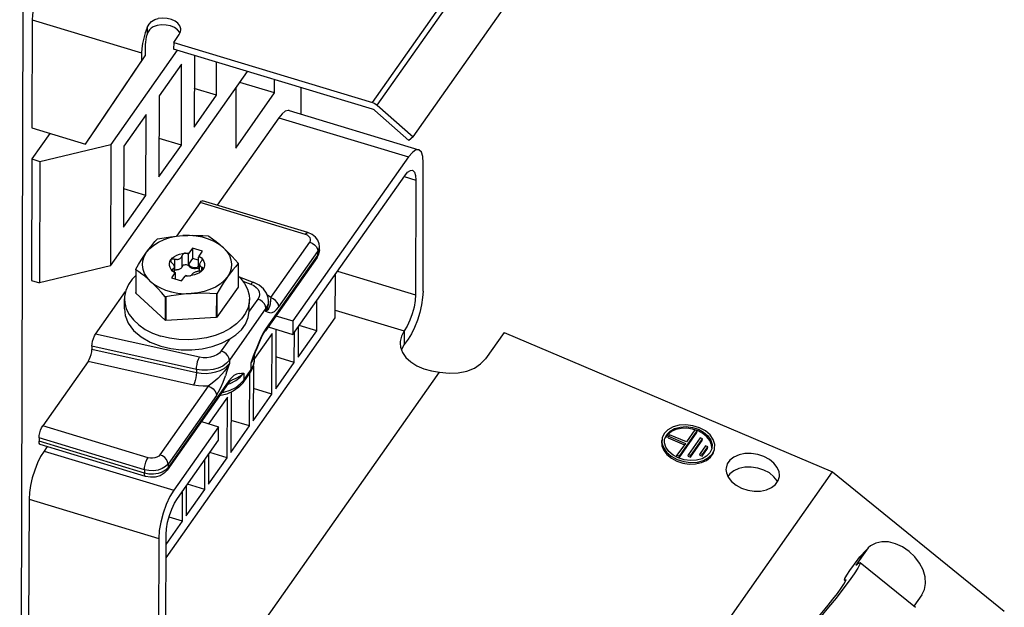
# Model space of a CAD drawing. Extents: x 0 to 594, y 0 to 420.
# Tile 16 of 25: x 519 to 541, y 110 to 123. Entities that reach past the tile are written whole.
import ezdxf

# ---------------------------------------------------------------- set-up
doc = ezdxf.new("R2010")
doc.units = 0
doc.header["$LTSCALE"] = 32.67
doc.layers.get('0').update_dxf_attribs({"linetype": 'CONTINUOUS'})

msp = doc.modelspace()

# ---------------------------------------------------------------- linework, layer by layer
at = {"color": 9, "linetype": 'CONTINUOUS'}
for p, q in [((527.086, 121.604), (532.936, 129.908)), ((527.19, 121.545), (533.04, 129.849)), ((519.453, 123.455), (521.906, 122.714)), ((522.033, 123.285), (522.032, 123.137)), ((524.984, 121.262), (527.892, 120.384)), ((527.794, 119.944), (528.057, 119.864)), ((525.581, 118.645), (523.219, 119.359)), ((524.803, 117.228), (525.679, 118.472)), ((525.86, 118.265), (525.891, 118.33)), ((525.891, 118.33), (525.897, 118.374)), ((522.818, 117.926), (522.819, 118.17)), ((525.86, 118.19), (524.703, 116.547)), ((524.984, 117.022), (525.86, 118.265)), ((525.86, 118.19), (525.86, 118.265)), ((522.653, 117.85), (522.654, 118.094)), ((522.971, 117.935), (522.971, 117.965)), ((523.154, 117.879), (523.154, 117.91)), ((523.262, 117.841), (523.262, 117.911)), ((522.608, 117.821), (522.609, 117.872)), ((526.298, 117.82), (528.05, 117.291)), ((524.176, 117.6), (524.355, 117.53)), ((524.355, 117.53), (524.422, 117.497)), ((524.803, 117.228), (524.797, 117.18)), ((524.514, 117.196), (524.322, 116.922)), ((524.75, 117.076), (524.75, 117.077)), ((524.788, 117.081), (524.776, 117.026)), ((524.797, 117.18), (524.788, 117.081)), ((524.696, 116.989), (523.876, 115.826)), ((524.695, 116.914), (524.696, 116.989)), ((526.251, 116.948), (527.798, 116.481)), ((523.203, 115.894), (520.877, 116.412)), ((524.703, 116.547), (524.648, 116.46)), ((527.798, 116.481), (527.798, 116.176)), ((523.139, 115.619), (520.793, 116.142)), ((523.887, 116.306), (523.695, 116.032)), ((523.138, 115.544), (520.793, 116.066)), ((524.367, 115.769), (524.42, 115.92)), ((524.367, 115.769), (524.426, 115.907)), ((524.44, 115.968), (524.419, 115.866)), ((524.42, 115.92), (524.476, 116.074)), ((524.441, 115.986), (524.44, 115.968)), ((523.074, 115.269), (520.708, 115.795)), ((523.876, 115.826), (523.876, 115.75)), ((524.419, 115.866), (524.367, 115.769)), ((524.367, 115.618), (524.367, 115.769)), ((524.367, 115.618), (524.418, 115.715)), ((523.139, 115.619), (523.138, 115.544)), ((524.2, 115.381), (524.367, 115.618)), ((524.2, 115.532), (524.2, 115.381)), ((523.404, 115.243), (522.319, 113.703)), ((523.867, 115.36), (522.501, 113.421)), ((523.841, 115.289), (523.892, 115.305)), ((523.921, 115.428), (523.867, 115.36)), ((523.935, 115.385), (524.026, 115.425)), ((524.121, 115.292), (524.2, 115.381)), ((523.586, 115.036), (522.501, 113.496)), ((522.054, 113.639), (519.692, 114.352)), ((521.97, 113.369), (519.608, 114.082)), ((521.97, 113.293), (519.608, 114.007)), ((519.72, 113.788), (522.627, 112.91)), ((522.501, 113.496), (522.445, 113.439)), ((522.501, 113.496), (522.501, 113.421)), ((521.97, 113.369), (521.97, 113.293)), ((522.501, 113.421), (522.445, 113.363)), ((519.384, 112.708), (522.291, 111.83)), ((538.16, 111.568), (537.97, 111.367)), ((537.698, 110.886), (537.684, 110.897))]:
    msp.add_line(p, q, dxfattribs=at)
at = {"color": 7, "linetype": 'CONTINUOUS'}
for p, q in [((527.993, 120.833), (533.843, 129.137)), ((519.246, 123.688), (519.175, 96.213)), ((519.453, 123.455), (519.447, 121.033)), ((522.033, 123.285), (521.99, 123.169)), ((522.12, 123.271), (522.083, 123.234)), ((522.165, 123.299), (522.12, 123.271)), ((522.764, 123.175), (522.716, 123.235)), ((522.627, 122.951), (522.752, 123.129)), ((522.768, 123.162), (522.764, 123.175)), ((522.706, 122.776), (521.218, 120.664)), ((521.99, 122.908), (521.989, 122.649)), ((522.627, 122.951), (522.626, 122.8)), ((527.086, 121.453), (522.626, 122.8)), ((522.627, 122.951), (527.086, 121.604)), ((520.647, 120.67), (521.906, 122.53)), ((520.731, 120.789), (521.989, 122.649)), ((521.906, 122.714), (521.906, 122.53)), ((521.906, 122.53), (521.989, 122.649)), ((523.091, 122.659), (523.087, 121.054)), ((521.211, 117.939), (524.283, 122.299)), ((522.804, 122.463), (522.303, 121.751)), ((522.8, 120.646), (522.804, 122.463)), ((523.588, 121.766), (523.59, 122.508)), ((524.89, 121.817), (524.891, 122.116)), ((523.588, 121.766), (523.089, 121.917)), ((524.022, 121.929), (524.018, 120.58)), ((524.89, 121.817), (524.109, 122.053)), ((525.484, 121.341), (525.486, 121.936)), ((522.303, 121.751), (522.298, 119.935)), ((523.087, 121.054), (523.588, 121.766)), ((524.018, 120.58), (524.89, 121.817)), ((525.214, 121.422), (528.121, 120.544)), ((527.898, 120.749), (527.138, 121.423)), ((527.19, 121.545), (527.993, 120.833)), ((522.01, 121.336), (521.509, 120.624)), ((522.006, 119.519), (522.01, 121.336)), ((524.984, 121.262), (523.602, 119.3)), ((519.447, 121.033), (520.647, 120.67)), ((519.85, 120.911), (519.445, 120.337)), ((522.8, 120.646), (522.3, 120.797)), ((527.993, 120.833), (527.898, 120.749)), ((519.627, 120.282), (521.218, 120.664)), ((521.218, 120.664), (521.211, 117.939)), ((521.509, 120.624), (521.504, 118.808)), ((522.298, 119.935), (522.8, 120.646)), ((519.445, 120.337), (519.438, 117.612)), ((519.445, 120.337), (519.627, 120.282)), ((527.892, 120.384), (525.301, 116.706)), ((519.627, 120.282), (519.62, 117.557)), ((528.217, 117.375), (528.224, 120.253)), ((525.3, 116.404), (527.807, 119.962)), ((522.006, 119.519), (521.506, 119.67)), ((528.057, 119.864), (528.05, 117.291)), ((521.504, 118.808), (522.006, 119.519)), ((523.219, 119.359), (522.691, 118.609)), ((525.638, 118.685), (523.276, 119.399)), ((522.255, 118.54), (522.268, 118.546)), ((523.399, 118.613), (523.414, 118.608)), ((523.046, 118.336), (522.969, 118.226)), ((523.274, 118.268), (523.046, 118.336)), ((523.046, 118.336), (523.046, 118.109)), ((525.897, 118.298), (525.897, 118.374)), ((522.956, 117.982), (522.957, 118.202)), ((523.046, 118.109), (522.956, 117.982)), ((522.957, 118.202), (522.969, 118.226)), ((523.184, 118.067), (523.046, 118.109)), ((523.183, 117.913), (523.184, 118.133)), ((523.196, 118.158), (523.184, 118.133)), ((523.199, 118.135), (523.184, 118.133)), ((523.196, 118.158), (523.274, 118.268)), ((523.248, 118.118), (523.283, 118.079)), ((525.842, 118.129), (524.684, 116.486)), ((525.842, 118.129), (525.88, 118.203)), ((525.88, 118.203), (525.896, 118.28)), ((525.896, 118.28), (525.897, 118.298)), ((521.211, 117.939), (519.62, 117.557)), ((522.532, 117.991), (522.544, 118.036)), ((522.544, 118.036), (522.567, 118.078)), ((522.56, 118.055), (522.56, 118.05)), ((522.567, 118.078), (522.578, 118.089)), ((522.575, 118.018), (522.59, 118.003)), ((522.965, 117.974), (522.956, 117.982)), ((522.962, 117.947), (522.988, 117.913)), ((522.971, 117.965), (522.965, 117.974)), ((523.08, 117.874), (523.044, 117.881)), ((523.06, 117.908), (523.091, 117.904)), ((523.091, 117.904), (523.123, 117.904)), ((523.175, 117.883), (523.118, 117.873)), ((523.123, 117.904), (523.154, 117.91)), ((523.175, 117.883), (523.196, 117.882)), ((523.196, 117.882), (523.209, 117.88)), ((523.209, 117.819), (523.209, 117.971)), ((523.253, 118.055), (523.243, 118.042)), ((524.07, 118.001), (524.072, 117.991)), ((524.072, 117.991), (524.07, 117.464)), ((521.78, 117.866), (521.779, 117.34)), ((521.782, 117.855), (521.78, 117.866)), ((521.782, 117.855), (521.78, 117.329)), ((522.656, 117.782), (522.579, 117.672)), ((522.579, 117.672), (522.806, 117.603)), ((522.604, 117.821), (522.614, 117.813)), ((522.609, 117.872), (522.622, 117.88)), ((522.643, 117.799), (522.643, 117.872)), ((522.643, 117.85), (522.691, 117.848)), ((522.653, 117.795), (522.668, 117.792)), ((522.668, 117.645), (522.668, 117.792)), ((522.806, 117.603), (522.883, 117.713)), ((523.118, 117.873), (523.08, 117.874)), ((523.154, 117.759), (523.095, 117.736)), ((523.285, 117.861), (523.274, 117.849)), ((524.095, 117.694), (524.427, 117.565)), ((526.25, 116.775), (526.253, 117.755)), ((519.438, 117.612), (519.62, 117.557)), ((524.07, 117.464), (523.596, 116.791)), ((520.877, 116.412), (521.55, 117.366)), ((521.78, 117.329), (521.779, 117.34)), ((522.437, 116.722), (521.78, 117.329)), ((522.438, 117.249), (522.437, 116.722)), ((522.453, 117.244), (522.438, 117.249)), ((522.453, 117.244), (522.452, 116.718)), ((523.584, 117.311), (523.582, 116.785)), ((523.597, 117.317), (523.584, 117.311)), ((523.597, 117.317), (523.596, 116.791)), ((521.523, 116.974), (521.524, 117.201)), ((524.323, 116.967), (524.324, 117.194)), ((524.75, 117.077), (524.751, 117.152)), ((525.833, 116.485), (525.835, 117.162)), ((523.582, 116.785), (522.452, 116.718)), ((523.596, 116.791), (523.582, 116.785)), ((524.322, 116.922), (524.323, 116.967)), ((524.92, 116.821), (525.301, 116.706)), ((522.452, 116.718), (522.437, 116.722)), ((522.457, 111.39), (526.25, 116.775)), ((524.744, 116.572), (525.3, 116.404)), ((525.301, 116.706), (525.3, 116.404)), ((525.417, 116.569), (525.415, 115.892)), ((525.833, 116.485), (525.441, 116.603)), ((524.834, 116.424), (524.44, 115.865)), ((524.83, 115.061), (524.834, 116.424)), ((524.917, 116.519), (524.914, 115.18)), ((525.332, 115.773), (525.333, 116.451)), ((525.415, 115.892), (525.833, 116.485)), ((530.033, 116.448), (529.615, 115.855)), ((530.033, 116.448), (537.399, 113.322)), ((520.793, 116.142), (520.793, 116.066)), ((524.482, 116.059), (524.511, 116.134)), ((527.798, 116.176), (527.737, 116.062)), ((527.881, 116.295), (527.798, 116.176)), ((524.426, 115.907), (524.427, 115.907)), ((524.427, 115.907), (524.464, 116.011)), ((524.44, 115.835), (524.441, 115.946)), ((524.464, 116.011), (524.482, 116.059)), ((525.332, 115.773), (524.916, 115.899)), ((520.708, 115.795), (519.692, 114.352)), ((524.416, 115.696), (524.412, 114.468)), ((524.914, 115.18), (525.332, 115.773)), ((524.182, 115.32), (524.349, 115.558)), ((524.287, 109.45), (528.589, 115.558)), ((524.329, 114.35), (524.332, 115.534)), ((524.349, 115.558), (524.41, 115.671)), ((523.849, 115.3), (522.482, 113.36)), ((523.903, 115.363), (523.928, 115.381)), ((523.928, 115.381), (523.935, 115.385)), ((523.935, 115.384), (523.935, 115.385)), ((523.915, 115.107), (523.911, 113.756)), ((524.412, 114.468), (524.83, 115.061)), ((524.83, 115.061), (524.414, 115.187)), ((523.831, 115), (523.413, 114.407)), ((523.827, 113.638), (523.831, 115)), ((523.249, 114.449), (523.63, 114.334)), ((523.413, 114.407), (523.413, 114.399)), ((523.911, 113.756), (524.329, 114.35)), ((524.329, 114.35), (523.913, 114.475)), ((523.63, 114.334), (522.627, 112.91)), ((523.629, 114.031), (523.63, 114.334)), ((533.704, 114.162), (533.65, 114.085)), ((533.785, 114.225), (533.704, 114.162)), ((533.747, 114.155), (533.721, 114.12)), ((534.124, 113.995), (533.747, 114.155)), ((533.958, 113.634), (534.359, 114.204)), ((533.965, 113.67), (534.366, 114.239)), ((534.312, 114.262), (534.124, 113.995)), ((534.258, 114.317), (534.391, 114.275)), ((534.384, 114.239), (534.262, 114.279)), ((534.366, 114.239), (534.312, 114.262)), ((534.359, 114.204), (534.366, 114.239)), ((534.547, 114.239), (534.416, 114.31)), ((519.608, 114.082), (519.608, 114.007)), ((521.996, 113.22), (519.634, 113.934)), ((522.71, 112.726), (523.629, 114.031)), ((533.632, 113.973), (533.635, 114.055)), ((533.635, 114.055), (533.638, 114.07)), ((533.715, 114.084), (533.721, 114.12)), ((533.715, 114.084), (534.078, 113.93)), ((533.721, 114.12), (534.099, 113.959)), ((534.099, 113.959), (533.911, 113.693)), ((534.43, 114.082), (534.17, 113.712)), ((534.217, 113.654), (534.478, 114.024)), ((534.224, 113.689), (534.484, 114.059)), ((534.484, 114.059), (534.43, 114.082)), ((534.478, 114.024), (534.484, 114.059)), ((519.789, 113.887), (519.72, 113.788)), ((523.411, 113.722), (523.41, 113.045)), ((523.827, 113.638), (523.435, 113.756)), ((533.904, 113.657), (533.911, 113.693)), ((533.911, 113.693), (533.965, 113.67)), ((534.163, 113.677), (534.17, 113.712)), ((534.17, 113.712), (534.224, 113.689)), ((534.217, 113.654), (534.224, 113.689)), ((534.422, 113.696), (534.429, 113.732)), ((534.422, 113.696), (534.476, 113.673)), ((534.549, 113.902), (534.429, 113.732)), ((534.429, 113.732), (534.483, 113.709)), ((534.476, 113.673), (534.596, 113.844)), ((534.476, 113.673), (534.483, 113.709)), ((534.483, 113.709), (534.603, 113.88)), ((534.603, 113.88), (534.549, 113.902)), ((534.596, 113.844), (534.603, 113.88)), ((534.696, 113.854), (534.692, 113.838)), ((523.326, 112.926), (523.328, 113.604)), ((523.41, 113.045), (523.827, 113.638)), ((533.784, 113.67), (533.915, 113.598)), ((533.786, 113.628), (533.908, 113.563)), ((533.904, 113.657), (533.958, 113.634)), ((534.073, 113.592), (533.94, 113.634)), ((533.958, 113.634), (533.965, 113.67)), ((534.163, 113.677), (534.217, 113.654)), ((534.576, 113.672), (534.473, 113.616)), ((531.466, 104.899), (537.399, 113.322)), ((535.098, 113.279), (535.053, 113.215)), ((537.399, 113.322), (541.25, 110.196)), ((523.326, 112.926), (522.934, 113.044)), ((536.165, 113.102), (536.159, 113.118)), ((522.825, 112.214), (522.826, 112.892)), ((522.91, 113.01), (522.908, 112.333)), ((522.908, 112.333), (523.326, 112.926)), ((519.384, 112.708), (519.376, 109.83)), ((522.457, 111.693), (522.825, 112.214)), ((522.825, 112.214), (522.523, 112.305)), ((522.291, 111.83), (522.284, 108.952)), ((522.451, 109.343), (522.458, 111.916)), ((538.16, 111.568), (537.922, 111.231)), ((538.157, 111.571), (538.008, 111.413)), ((538.198, 111.615), (538.16, 111.568)), ((537.79, 111.111), (537.97, 111.367)), ((537.97, 111.367), (538.008, 111.413)), ((538.016, 111.29), (539.255, 110.284)), ((537.701, 110.902), (537.666, 110.892)), ((537.666, 110.892), (537.693, 110.87)), ((539.399, 110.562), (539.22, 110.308))]:
    msp.add_line(p, q, dxfattribs=at)
for points in [[(519.705, 124.265), (519.649, 124.174), (519.596, 124.066), (519.548, 123.944), (519.509, 123.816), (519.479, 123.687), (519.46, 123.565), (519.453, 123.455)], [(522.033, 123.285), (522.076, 123.363), (522.133, 123.422), (522.202, 123.462), (522.283, 123.486)], [(522.788, 123.237), (522.787, 123.257), (522.767, 123.321), (522.723, 123.38), (522.658, 123.429), (522.575, 123.467), (522.482, 123.49), (522.382, 123.496), (522.283, 123.486)], [(522.083, 123.234), (522.054, 123.189), (522.032, 123.137)], [(522.716, 123.235), (522.646, 123.284), (522.559, 123.321), (522.46, 123.341), (522.357, 123.344), (522.257, 123.33), (522.165, 123.299)], [(522.752, 123.129), (522.782, 123.191), (522.788, 123.237)], [(521.99, 123.169), (521.955, 123.049), (521.928, 122.93), (521.912, 122.816), (521.906, 122.714)], [(522.032, 123.137), (522.014, 123.077), (522.001, 123.017), (521.993, 122.96), (521.99, 122.908)], [(525.214, 121.422), (525.192, 121.426), (525.129, 121.408), (525.059, 121.352), (524.984, 121.262)], [(527.086, 121.604), (527.123, 121.59), (527.158, 121.57), (527.19, 121.545)], [(527.138, 121.423), (527.121, 121.436), (527.104, 121.446), (527.086, 121.453)], [(528.121, 120.544), (528.059, 120.54), (527.978, 120.486), (527.892, 120.384)], [(528.224, 120.253), (528.213, 120.393), (528.18, 120.492), (528.121, 120.544)], [(527.807, 119.962), (527.872, 120.039), (527.933, 120.08), (527.98, 120.083)], [(527.98, 120.083), (528.024, 120.044), (528.049, 119.97), (528.057, 119.864)], [(523.219, 119.359), (523.244, 119.388), (523.268, 119.399), (523.276, 119.399)], [(522.018, 118.244), (522.09, 118.329), (522.181, 118.407), (522.289, 118.474), (522.411, 118.531), (522.544, 118.574), (522.686, 118.605), (522.834, 118.621)], [(522.268, 118.546), (522.413, 118.572), (522.553, 118.593), (522.693, 118.61), (522.834, 118.621)], [(522.834, 118.621), (522.946, 118.625), (523.058, 118.627), (523.17, 118.625), (523.283, 118.62), (523.399, 118.613)], [(523.742, 118.346), (523.647, 118.422), (523.536, 118.487), (523.411, 118.541), (523.275, 118.582), (523.131, 118.609), (522.983, 118.622), (522.834, 118.621)], [(523.414, 118.608), (523.498, 118.548), (523.579, 118.486), (523.661, 118.419), (523.742, 118.346)], [(525.897, 118.374), (525.89, 118.435), (525.861, 118.514), (525.808, 118.585), (525.731, 118.645), (525.638, 118.685)], [(522.018, 118.244), (522.065, 118.309), (522.112, 118.371)], [(522.112, 118.371), (522.159, 118.429), (522.206, 118.485), (522.255, 118.54)], [(523.742, 118.346), (523.807, 118.284), (523.872, 118.219), (523.937, 118.15), (524.003, 118.078), (524.07, 118.001)], [(523.742, 118.346), (523.819, 118.262), (523.876, 118.172), (523.912, 118.077), (523.926, 117.98), (523.917, 117.882), (523.887, 117.787), (523.835, 117.695)], [(521.78, 117.866), (521.841, 117.97), (521.9, 118.066), (521.959, 118.158), (522.018, 118.244)], [(522.11, 117.593), (522.033, 117.677), (521.976, 117.767), (521.94, 117.862), (521.926, 117.96), (521.935, 118.057), (521.965, 118.153), (522.018, 118.244)], [(522.567, 118.078), (522.601, 118.117), (522.645, 118.152), (522.698, 118.181), (522.757, 118.203), (522.822, 118.219), (522.89, 118.227)], [(522.654, 118.094), (522.669, 118.09), (522.684, 118.087), (522.699, 118.086), (522.714, 118.086), (522.729, 118.088), (522.744, 118.091), (522.76, 118.097), (522.776, 118.106), (522.791, 118.118), (522.804, 118.133), (522.813, 118.151), (522.819, 118.17)], [(522.89, 118.227), (522.87, 118.224), (522.853, 118.216), (522.837, 118.204), (522.825, 118.188), (522.819, 118.17)], [(522.89, 118.227), (522.929, 118.228), (522.969, 118.226)], [(522.89, 118.227), (522.905, 118.226), (522.92, 118.223), (522.933, 118.218), (522.946, 118.211), (522.957, 118.202)], [(523.196, 118.158), (523.224, 118.139), (523.248, 118.118)], [(523.248, 118.118), (523.239, 118.126), (523.227, 118.131), (523.213, 118.134), (523.199, 118.135)], [(523.248, 118.118), (523.257, 118.108), (523.262, 118.096), (523.263, 118.085)], [(522.604, 117.821), (522.569, 117.86), (522.545, 117.902), (522.533, 117.946), (522.532, 117.991)], [(522.567, 118.078), (522.561, 118.065), (522.56, 118.055)], [(522.56, 118.05), (522.565, 118.034), (522.575, 118.018)], [(522.578, 118.089), (522.593, 118.096), (522.611, 118.1), (522.633, 118.099), (522.654, 118.094)], [(522.643, 117.92), (522.642, 117.929), (522.639, 117.941), (522.634, 117.953), (522.628, 117.963), (522.621, 117.974), (522.612, 117.984), (522.601, 117.994), (522.59, 118.003)], [(522.622, 117.88), (522.632, 117.89), (522.639, 117.901), (522.643, 117.915), (522.643, 117.92)], [(522.824, 117.939), (522.808, 117.902), (522.788, 117.881), (522.761, 117.865), (522.727, 117.853), (522.691, 117.848)], [(522.824, 117.939), (522.835, 117.951), (522.85, 117.96), (522.868, 117.966), (522.889, 117.969)], [(522.889, 117.969), (522.91, 117.969), (522.93, 117.965), (522.947, 117.957), (522.962, 117.947)], [(522.971, 117.965), (522.985, 117.946), (523.005, 117.93)], [(523.044, 117.881), (523.013, 117.895), (522.988, 117.913)], [(523.005, 117.93), (523.03, 117.917), (523.06, 117.908)], [(523.183, 117.913), (523.169, 117.912), (523.154, 117.91)], [(523.243, 118.042), (523.23, 118.026), (523.22, 118.009), (523.213, 117.993), (523.209, 117.976), (523.209, 117.971)], [(523.209, 117.971), (523.21, 117.962), (523.213, 117.95), (523.218, 117.94), (523.224, 117.932), (523.231, 117.925), (523.24, 117.919), (523.251, 117.914), (523.262, 117.911)], [(523.263, 118.085), (523.263, 118.082), (523.26, 118.068), (523.253, 118.055)], [(523.287, 117.896), (523.277, 117.905), (523.262, 117.911)], [(523.283, 118.079), (523.307, 118.037), (523.319, 117.993), (523.32, 117.948), (523.308, 117.904), (523.285, 117.861)], [(523.285, 117.861), (523.291, 117.873), (523.292, 117.881)], [(523.292, 117.881), (523.292, 117.885), (523.287, 117.896)], [(524.072, 117.991), (524.011, 117.922), (523.952, 117.852), (523.893, 117.776), (523.835, 117.695)], [(521.78, 117.723), (521.699, 117.643), (521.612, 117.519), (521.554, 117.387), (521.526, 117.252), (521.524, 117.201)], [(522.11, 117.593), (522.045, 117.652), (521.98, 117.707), (521.915, 117.758), (521.849, 117.808), (521.782, 117.855)], [(522.589, 117.848), (522.589, 117.85), (522.592, 117.859)], [(522.604, 117.821), (522.595, 117.831), (522.59, 117.84), (522.589, 117.848)], [(522.592, 117.859), (522.599, 117.866), (522.609, 117.872)], [(522.656, 117.782), (522.628, 117.8), (522.604, 117.821)], [(522.614, 117.813), (522.625, 117.806), (522.639, 117.8), (522.653, 117.795)], [(522.656, 117.782), (522.662, 117.787), (522.668, 117.792)], [(522.895, 117.723), (522.889, 117.718), (522.883, 117.713)], [(522.963, 117.713), (522.923, 117.712), (522.883, 117.713)], [(522.963, 117.713), (522.947, 117.712), (522.932, 117.713), (522.919, 117.716), (522.906, 117.719), (522.895, 117.723)], [(523.095, 117.736), (523.03, 117.721), (522.963, 117.713)], [(522.982, 117.715), (522.999, 117.719), (523.015, 117.726), (523.027, 117.734), (523.033, 117.744)], [(523.835, 117.695), (523.762, 117.61), (523.671, 117.533), (523.563, 117.465), (523.441, 117.409), (523.308, 117.365), (523.166, 117.335), (523.018, 117.319)], [(523.198, 117.82), (523.183, 117.818), (523.168, 117.816), (523.153, 117.813), (523.138, 117.81), (523.123, 117.805), (523.108, 117.8), (523.092, 117.794), (523.076, 117.785), (523.061, 117.776), (523.048, 117.765), (523.039, 117.755), (523.033, 117.744)], [(523.285, 117.861), (523.251, 117.822), (523.207, 117.788), (523.154, 117.759)], [(523.274, 117.849), (523.259, 117.839), (523.241, 117.83), (523.22, 117.823), (523.198, 117.82)], [(523.835, 117.695), (523.787, 117.627), (523.74, 117.555), (523.693, 117.48), (523.646, 117.401), (523.597, 117.317)], [(524.071, 117.716), (524.124, 117.667), (524.218, 117.545)], [(522.11, 117.593), (522.205, 117.518), (522.317, 117.452), (522.441, 117.399), (522.577, 117.358), (522.721, 117.33), (522.869, 117.317), (523.018, 117.319)], [(522.438, 117.249), (522.354, 117.344), (522.273, 117.432), (522.191, 117.515), (522.11, 117.593)], [(524.218, 117.545), (524.283, 117.415), (524.318, 117.28), (524.324, 117.194)], [(524.751, 117.153), (524.743, 117.227), (524.708, 117.328), (524.642, 117.422), (524.546, 117.504), (524.427, 117.565)], [(523.018, 117.319), (522.906, 117.31), (522.794, 117.299), (522.682, 117.284), (522.569, 117.265), (522.453, 117.244)], [(523.584, 117.311), (523.439, 117.32), (523.299, 117.325), (523.159, 117.324), (523.018, 117.319)], [(528.05, 117.291), (528.041, 117.161), (528.016, 117.016), (527.976, 116.865), (527.924, 116.72), (527.863, 116.588), (527.798, 116.481)], [(528.217, 117.375), (528.208, 117.228), (528.183, 117.065), (528.143, 116.894), (528.09, 116.723), (528.026, 116.561), (527.956, 116.416), (527.881, 116.295)], [(521.524, 117.201), (521.53, 117.115), (521.565, 116.98), (521.63, 116.85), (521.724, 116.728), (521.845, 116.616), (521.99, 116.517), (522.156, 116.434), (522.339, 116.367)], [(524.324, 117.194), (524.322, 117.143), (524.294, 117.008), (524.236, 116.877), (524.149, 116.752), (524.034, 116.638), (523.894, 116.537), (523.733, 116.45), (523.554, 116.38), (523.36, 116.328), (523.157, 116.295), (522.949, 116.283), (522.74, 116.291), (522.535, 116.319), (522.339, 116.367)], [(521.524, 116.974), (521.541, 116.829), (521.61, 116.655), (521.73, 116.494), (521.896, 116.35), (522.102, 116.231), (522.339, 116.14)], [(523.887, 116.306), (524.023, 116.395), (524.145, 116.503), (524.238, 116.635), (524.297, 116.785), (524.322, 116.922)], [(520.793, 116.142), (520.797, 116.194), (520.809, 116.253), (520.828, 116.313), (520.851, 116.368), (520.877, 116.412)], [(524.511, 116.134), (524.556, 116.243), (524.598, 116.334), (524.637, 116.41), (524.673, 116.47), (524.684, 116.486)], [(527.798, 116.481), (527.736, 116.365), (527.708, 116.243), (527.707, 116.209)], [(522.339, 116.14), (522.562, 116.087), (522.797, 116.06), (523.034, 116.058), (523.269, 116.083), (523.493, 116.134), (523.702, 116.209), (523.887, 116.306)], [(527.707, 116.209), (527.716, 116.12), (527.759, 116.001), (527.835, 115.888), (527.942, 115.787), (528.076, 115.7), (528.232, 115.632), (528.405, 115.584), (528.589, 115.558)], [(520.708, 115.795), (520.734, 115.84), (520.758, 115.895), (520.777, 115.954), (520.789, 116.013), (520.793, 116.066)], [(524.41, 115.671), (524.438, 115.788), (524.44, 115.835)], [(528.589, 115.558), (528.8, 115.534), (529.005, 115.542), (529.198, 115.58), (529.368, 115.648), (529.509, 115.741), (529.615, 115.855)], [(524.182, 115.32), (524.088, 115.217), (523.964, 115.129), (523.818, 115.064), (523.658, 115.023), (523.654, 115.023)], [(523.849, 115.3), (523.869, 115.326), (523.903, 115.363)], [(519.608, 114.082), (519.612, 114.135), (519.624, 114.194), (519.643, 114.254), (519.666, 114.308), (519.692, 114.352)], [(534.416, 114.31), (534.268, 114.357), (534.113, 114.377), (533.961, 114.368), (533.824, 114.33), (533.709, 114.267), (533.626, 114.183), (533.58, 114.083), (533.576, 114.066)], [(533.638, 114.07), (533.68, 114.16), (533.755, 114.236), (533.858, 114.293), (533.982, 114.326), (534.118, 114.335), (534.258, 114.317)], [(534.262, 114.279), (534.133, 114.298), (534.006, 114.295), (533.887, 114.27), (533.785, 114.225)], [(534.691, 113.854), (534.686, 113.931), (534.649, 114.022), (534.584, 114.107), (534.494, 114.181), (534.384, 114.239)], [(534.391, 114.275), (534.509, 114.21), (534.603, 114.129), (534.668, 114.035), (534.698, 113.936), (534.696, 113.854)], [(534.755, 113.843), (534.758, 113.934), (534.724, 114.044), (534.652, 114.148), (534.547, 114.239)], [(519.634, 113.934), (519.624, 113.94), (519.612, 113.966), (519.608, 114.007)], [(533.569, 114.03), (533.566, 114.007), (533.573, 113.905), (533.613, 113.804), (533.686, 113.71), (533.786, 113.628)], [(533.576, 114.066), (533.573, 113.975), (533.607, 113.865), (533.679, 113.761), (533.784, 113.67)], [(533.94, 113.634), (533.822, 113.698), (533.727, 113.78), (533.663, 113.873), (533.632, 113.973)], [(519.72, 113.788), (519.645, 113.668), (519.575, 113.523), (519.511, 113.36), (519.458, 113.189), (519.418, 113.018), (519.393, 112.855), (519.384, 112.708)], [(533.908, 113.563), (534.044, 113.519), (534.187, 113.497), (534.329, 113.501), (534.46, 113.528), (534.574, 113.579), (534.664, 113.649), (534.724, 113.735), (534.748, 113.808)], [(533.915, 113.598), (534.063, 113.551), (534.218, 113.532), (534.369, 113.541), (534.507, 113.578), (534.621, 113.641), (534.704, 113.725), (534.751, 113.825), (534.755, 113.843)], [(534.692, 113.838), (534.651, 113.748), (534.576, 113.672)], [(535.86, 113.667), (535.722, 113.712), (535.577, 113.733), (535.434, 113.73), (535.302, 113.703), (535.188, 113.653), (535.099, 113.583), (535.039, 113.498), (535.011, 113.402), (535.01, 113.373)], [(534.473, 113.616), (534.349, 113.582), (534.213, 113.574), (534.073, 113.592)], [(536.209, 113.248), (536.201, 113.321), (536.159, 113.422), (536.086, 113.517), (535.984, 113.6), (535.86, 113.667)], [(522.482, 113.36), (522.415, 113.29), (522.322, 113.236), (522.215, 113.206), (522.104, 113.201), (521.996, 113.22)], [(535.01, 113.373), (535.018, 113.3), (535.06, 113.199), (535.133, 113.104), (535.235, 113.021), (535.359, 112.955)], [(535.859, 113.362), (535.721, 113.407), (535.576, 113.429), (535.433, 113.426), (535.301, 113.398), (535.187, 113.348), (535.098, 113.279)], [(535.359, 112.955), (535.497, 112.91), (535.642, 112.888), (535.785, 112.891), (535.917, 112.919), (536.031, 112.969), (536.121, 113.038), (536.181, 113.124), (536.208, 113.22), (536.209, 113.248)], [(536.159, 113.118), (536.085, 113.213), (535.983, 113.296), (535.859, 113.362)], [(522.627, 112.91), (522.54, 112.767), (522.46, 112.592), (522.39, 112.397), (522.337, 112.197), (522.303, 112.003), (522.291, 111.83)], [(522.458, 111.916), (522.467, 112.046), (522.492, 112.191), (522.532, 112.342), (522.584, 112.487), (522.645, 112.619), (522.71, 112.726)], [(539.399, 110.562), (539.458, 110.68), (539.483, 110.818), (539.472, 110.968), (539.427, 111.122), (539.349, 111.274), (539.243, 111.416), (539.114, 111.539), (538.967, 111.639), (538.812, 111.711), (538.654, 111.749), (538.503, 111.754), (538.366, 111.724), (538.25, 111.661), (538.198, 111.615)], [(538.016, 111.29), (538.017, 111.288), (538.009, 111.248), (537.963, 111.163), (537.882, 111.038), (537.77, 110.879), (537.633, 110.694), (537.477, 110.492), (537.31, 110.284), (537.14, 110.079), (536.977, 109.888)], [(537.922, 111.231), (537.988, 111.282), (538.016, 111.29)], [(537.675, 110.932), (537.718, 111.005), (537.79, 111.111)], [(537.062, 110.041), (537.301, 110.33), (537.409, 110.466), (537.509, 110.596), (537.592, 110.71), (537.655, 110.803), (537.692, 110.867), (537.702, 110.899), (537.701, 110.902)], [(537.666, 110.892), (537.664, 110.895), (537.675, 110.932)]]:
    msp.add_lwpolyline(points, dxfattribs=at)
at = {"color": 9, "linetype": 'CONTINUOUS'}
for points in [[(525.581, 118.645), (525.606, 118.674), (525.63, 118.686), (525.638, 118.685)], [(525.679, 118.472), (525.694, 118.504), (525.696, 118.538), (525.685, 118.571), (525.66, 118.602), (525.625, 118.627), (525.581, 118.645)], [(525.679, 118.472), (525.735, 118.447), (525.786, 118.41), (525.826, 118.365), (525.851, 118.315), (525.86, 118.265)], [(525.842, 118.129), (525.851, 118.145), (525.86, 118.19)], [(525.897, 118.298), (525.891, 118.255), (525.86, 118.19)], [(524.427, 117.565), (524.415, 117.567), (524.387, 117.557), (524.355, 117.53)], [(524.422, 117.497), (524.477, 117.456), (524.518, 117.408), (524.543, 117.356), (524.551, 117.302), (524.541, 117.247), (524.514, 117.196)], [(524.803, 117.228), (524.732, 117.285), (524.72, 117.292)], [(524.984, 117.022), (524.975, 117.071), (524.95, 117.121), (524.91, 117.167), (524.859, 117.204), (524.803, 117.228)], [(524.696, 116.989), (524.687, 117.039), (524.661, 117.089), (524.621, 117.134), (524.571, 117.171), (524.514, 117.196)], [(524.695, 116.914), (524.732, 116.981), (524.749, 117.052), (524.75, 117.076)], [(524.776, 117.026), (524.761, 116.991), (524.736, 116.953), (524.695, 116.914)], [(524.751, 117.152), (524.736, 117.067), (524.696, 116.989)], [(524.784, 116.889), (524.834, 116.895), (524.885, 116.919), (524.936, 116.962), (524.984, 117.022)], [(524.784, 116.889), (524.756, 116.893), (524.727, 116.902), (524.695, 116.914)], [(524.648, 116.46), (524.592, 116.351), (524.534, 116.221), (524.476, 116.074)], [(524.684, 116.486), (524.694, 116.502), (524.703, 116.547)], [(523.139, 115.619), (523.142, 115.672), (523.151, 115.732), (523.165, 115.793), (523.183, 115.849), (523.203, 115.894)], [(523.695, 116.032), (523.652, 115.985), (523.595, 115.945), (523.527, 115.914), (523.45, 115.892), (523.368, 115.882), (523.285, 115.882), (523.203, 115.894)], [(523.876, 115.826), (523.867, 115.875), (523.842, 115.925), (523.801, 115.971), (523.751, 116.008), (523.695, 116.032)], [(523.876, 115.75), (523.821, 115.688), (523.75, 115.634), (523.665, 115.588), (523.568, 115.554), (523.464, 115.532), (523.355, 115.523), (523.245, 115.527), (523.138, 115.544)], [(523.876, 115.826), (523.812, 115.755), (523.727, 115.695), (523.625, 115.648), (523.509, 115.616), (523.386, 115.6), (523.261, 115.601), (523.139, 115.619)], [(523.876, 115.75), (523.823, 115.658), (523.766, 115.579), (523.709, 115.512)], [(523.876, 115.75), (523.844, 115.65), (523.815, 115.557), (523.786, 115.472)], [(524.418, 115.715), (524.44, 115.816), (524.44, 115.835)], [(523.138, 115.544), (523.135, 115.491), (523.126, 115.431), (523.112, 115.37), (523.094, 115.314), (523.074, 115.269)], [(523.709, 115.512), (523.615, 115.417), (523.531, 115.342), (523.461, 115.285), (523.404, 115.243)], [(523.586, 115.036), (523.634, 115.115), (523.685, 115.216), (523.736, 115.336), (523.786, 115.472)], [(523.892, 115.305), (524.017, 115.367), (524.121, 115.444), (524.2, 115.532)], [(524.092, 115.53), (524.035, 115.512), (523.977, 115.479), (523.921, 115.428)], [(524.026, 115.425), (524.122, 115.475), (524.2, 115.532)], [(524.092, 115.53), (524.148, 115.534), (524.2, 115.532)], [(524.367, 115.618), (524.358, 115.574), (524.349, 115.558)], [(523.404, 115.243), (523.292, 115.241), (523.182, 115.25), (523.074, 115.269)], [(523.404, 115.243), (523.46, 115.218), (523.511, 115.182), (523.551, 115.136), (523.577, 115.086), (523.586, 115.036)], [(523.71, 115.102), (523.751, 115.109), (523.892, 115.154), (524.017, 115.216), (524.121, 115.292)], [(523.867, 115.36), (523.858, 115.316), (523.849, 115.3)], [(524.2, 115.381), (524.191, 115.337), (524.182, 115.32)], [(522.319, 113.703), (522.292, 113.674), (522.253, 113.651), (522.207, 113.635), (522.156, 113.627), (522.104, 113.629), (522.054, 113.639)], [(522.501, 113.496), (522.492, 113.546), (522.466, 113.596), (522.426, 113.642), (522.376, 113.678), (522.319, 113.703)], [(521.97, 113.369), (521.974, 113.422), (521.986, 113.481), (522.005, 113.54), (522.028, 113.595), (522.054, 113.639)], [(522.445, 113.439), (522.368, 113.393), (522.276, 113.361), (522.174, 113.346), (522.07, 113.349), (521.97, 113.369)], [(522.445, 113.363), (522.368, 113.317), (522.276, 113.285), (522.174, 113.27), (522.07, 113.273), (521.97, 113.293)], [(521.996, 113.22), (521.986, 113.227), (521.974, 113.252), (521.97, 113.293)], [(522.482, 113.36), (522.492, 113.377), (522.501, 113.421)]]:
    msp.add_lwpolyline(points, dxfattribs=at)

doc.saveas('drawing.dxf')
